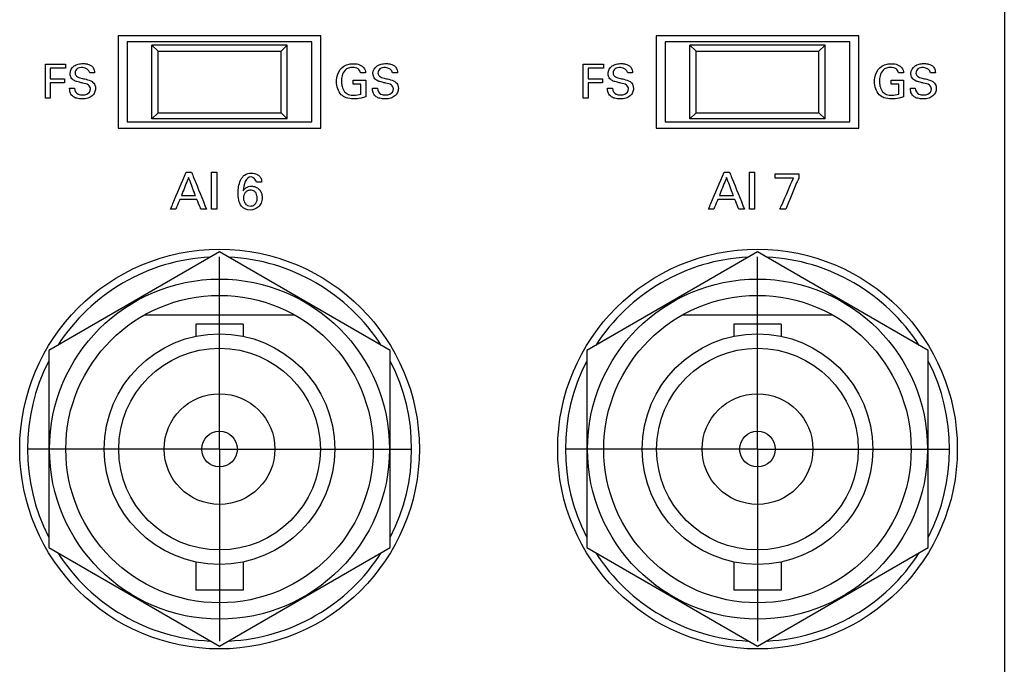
# Model space of a CAD drawing. Header units: inches. Extents: x 0 to 34, y 0 to 22.
# Tile 32 of 98: x 11.2 to 12.8, y 12.2 to 13.2. Entities that reach past the tile are written whole.
import ezdxf

# ---------------------------------------------------------------- set-up
doc = ezdxf.new("R2010")
doc.units = ezdxf.units.IN
doc.header["$LTSCALE"] = 1.87
doc.header["$MEASUREMENT"] = 0
doc.linetypes.add('CENTER', pattern=[0.6, 0.375, -0.075, 0.075, -0.075])
doc.layers.get('0').update_dxf_attribs({"linetype": 'CONTINUOUS'})
doc.layers.add('DATUMCURVES', color=7, linetype='CONTINUOUS')
doc.layers.add('DEFAULT_1', color=7, linetype='CENTER')

msp = doc.modelspace()

# ---------------------------------------------------------------- linework, layer by layer
at = {"color": 7, "linetype": 'CONTINUOUS'}
for p, q in [((11.4032, 13.2133), (11.4032, 13.0633)), ((11.7332, 13.2133), (11.4032, 13.2133)), ((11.7332, 13.0633), (11.7332, 13.2133)), ((12.6082, 13.2133), (12.2782, 13.2133)), ((12.2782, 13.2133), (12.2782, 13.0633)), ((12.6082, 13.0633), (12.6082, 13.2133)), ((11.4182, 13.2033), (11.4182, 13.0733)), ((11.7182, 13.2033), (11.4182, 13.2033)), ((11.4582, 13.1983), (11.4682, 13.1883)), ((11.4582, 13.0783), (11.4582, 13.1983)), ((11.6782, 13.1983), (11.4582, 13.1983)), ((11.6682, 13.1883), (11.6782, 13.1983)), ((11.6782, 13.0783), (11.6782, 13.1983)), ((11.7182, 13.0733), (11.7182, 13.2033)), ((12.5932, 13.2033), (12.2932, 13.2033)), ((12.2932, 13.2033), (12.2932, 13.0733)), ((12.5532, 13.1983), (12.3332, 13.1983)), ((12.3332, 13.1983), (12.3432, 13.1883)), ((12.3332, 13.0783), (12.3332, 13.1983)), ((12.5432, 13.1883), (12.5532, 13.1983)), ((12.5532, 13.0783), (12.5532, 13.1983)), ((12.5932, 13.0733), (12.5932, 13.2033)), ((11.4682, 13.0883), (11.4682, 13.1883)), ((11.4682, 13.1883), (11.6682, 13.1883)), ((11.6682, 13.0883), (11.6682, 13.1883)), ((12.3432, 13.1883), (12.5432, 13.1883)), ((12.3432, 13.0883), (12.3432, 13.1883)), ((12.5432, 13.0883), (12.5432, 13.1883)), ((11.4582, 13.0783), (11.4682, 13.0883)), ((11.4682, 13.0883), (11.6682, 13.0883)), ((11.6682, 13.0883), (11.6782, 13.0783)), ((12.3332, 13.0783), (12.3432, 13.0883)), ((12.3432, 13.0883), (12.5432, 13.0883)), ((12.5432, 13.0883), (12.5532, 13.0783)), ((11.4182, 13.0733), (11.7182, 13.0733)), ((11.6782, 13.0783), (11.4582, 13.0783)), ((12.2932, 13.0733), (12.5932, 13.0733)), ((12.5532, 13.0783), (12.3332, 13.0783)), ((11.4032, 13.0633), (11.7332, 13.0633)), ((12.2782, 13.0633), (12.6082, 13.0633)), ((11.5682, 12.8618), (11.2907, 12.7015)), ((11.8457, 12.7015), (11.5682, 12.8618)), ((12.4432, 12.8618), (12.1657, 12.7015)), ((12.7207, 12.7015), (12.4432, 12.8618)), ((11.6905, 12.7593), (11.4458, 12.7593)), ((12.5655, 12.7593), (12.3208, 12.7593)), ((11.6067, 12.7446), (11.5297, 12.7446)), ((11.5297, 12.7446), (11.5297, 12.7248)), ((11.6067, 12.7446), (11.6067, 12.7248)), ((12.4817, 12.7446), (12.4047, 12.7446)), ((12.4047, 12.7446), (12.4047, 12.7248)), ((12.4817, 12.7446), (12.4817, 12.7248)), ((11.2907, 12.7015), (11.2907, 12.3811)), ((11.8457, 12.3811), (11.8457, 12.7015)), ((12.1657, 12.7015), (12.1657, 12.3811)), ((12.7207, 12.3811), (12.7207, 12.7015)), ((11.2907, 12.3811), (11.5682, 12.2209)), ((11.5682, 12.2209), (11.8457, 12.3811)), ((12.1657, 12.3811), (12.4432, 12.2209)), ((12.4432, 12.2209), (12.7207, 12.3811)), ((11.5297, 12.3578), (11.5297, 12.3121)), ((11.6067, 12.3578), (11.6067, 12.3121)), ((12.4047, 12.3578), (12.4047, 12.3121)), ((12.4817, 12.3578), (12.4817, 12.3121)), ((11.6067, 12.3121), (11.5297, 12.3121)), ((12.4817, 12.3121), (12.4047, 12.3121))]:
    msp.add_line(p, q, dxfattribs=at)
for centre, radius in [((11.5682, 12.5413), 0.325), ((12.4432, 12.5413), 0.325), ((11.5682, 12.5413), 0.2765), ((12.4432, 12.5413), 0.2765), ((11.5682, 12.5413), 0.25), ((12.4432, 12.5413), 0.25), ((11.5682, 12.5413), 0.1875), ((12.4432, 12.5413), 0.1875), ((11.5682, 12.5413), 0.164), ((12.4432, 12.5413), 0.164), ((11.5682, 12.5413), 0.09), ((12.4432, 12.5413), 0.09), ((11.5682, 12.5413), 0.029), ((12.4432, 12.5413), 0.029)]:
    msp.add_circle(centre, radius, dxfattribs=at)
for centre, start, end in [((11.5682, 12.5413), 92.8821, 147.3645), ((11.5682, 12.5413), 32.6355, 87.1179), ((12.4432, 12.5413), 92.8821, 147.3645), ((12.4432, 12.5413), 32.6355, 87.1179), ((11.5682, 12.5413), 152.8684, 207.1316), ((11.5682, 12.5413), 332.8684, 27.1316), ((12.4432, 12.5413), 152.8684, 207.1316), ((12.4432, 12.5413), 332.8684, 27.1316), ((11.5682, 12.5413), 212.6355, 267.1179), ((11.5682, 12.5413), 272.8821, 327.3645), ((12.4432, 12.5413), 212.6355, 267.1179), ((12.4432, 12.5413), 272.8821, 327.3645)]:
    msp.add_arc(centre, 0.3125, start, end, dxfattribs=at)
at = {"layer": 'DATUMCURVES', "color": 40, "linetype": 'CONTINUOUS'}
for points, knots in [([(12.8447, 14.2578, 0.8645), (12.8447, 14.0168, 0.8645), (12.8447, 12.475, 0.8645), (12.8447, 10.9331, 0.8645), (12.8447, 9.6321, 0.8645)], [0, 0, 0, 0, 0.15625, 1, 1, 1, 1]), ([(11.2849, 13.1671, 0.8645), (11.2866, 13.1671, 0.8645), (11.2975, 13.1671, 0.8645), (11.3085, 13.1671, 0.8645), (11.3177, 13.1671, 0.8645)], [0, 0, 0, 0, 0.15625, 1, 1, 1, 1]), ([(11.2849, 13.112, 0.8645), (11.2849, 13.1148, 0.8645), (11.2849, 13.1332, 0.8645), (11.2849, 13.1516, 0.8645), (11.2849, 13.1671, 0.8645)], [0, 0, 0, 0, 0.15625, 1, 1, 1, 1]), ([(11.3585, 13.127, 0.8645), (11.3585, 13.1294, 0.8645), (11.3549, 13.135, 0.8645), (11.3471, 13.1359, 0.8645), (11.3408, 13.1376, 0.8645), (11.3357, 13.1389, 0.8645), (11.3303, 13.1409, 0.8645), (11.3259, 13.1458, 0.8645), (11.3241, 13.1548, 0.8645), (11.3293, 13.1641, 0.8645), (11.3385, 13.1676, 0.8645), (11.3454, 13.1684, 0.8645), (11.3499, 13.168, 0.8645), (11.3517, 13.1677, 0.8645)], [0, 0, 0, 0, 0.089355, 0.210967, 0.281652, 0.334719, 0.408479, 0.494791, 0.567043, 0.74124, 0.832927, 0.929473, 1, 1, 1, 1]), ([(11.3517, 13.1677, 0.8645), (11.3524, 13.1676, 0.8645), (11.356, 13.1667, 0.8645), (11.3614, 13.1642, 0.8645), (11.3646, 13.1582, 0.8645), (11.3649, 13.1548, 0.8645), (11.365, 13.1534, 0.8645)], [0, 0, 0, 0, 0.088559, 0.522999, 0.796257, 1, 1, 1, 1]), ([(11.7586, 13.1386, 0.8645), (11.7586, 13.1427, 0.8645), (11.76, 13.1524, 0.8645), (11.7676, 13.1639, 0.8645), (11.7782, 13.1676, 0.8645), (11.7847, 13.1681, 0.8645), (11.7896, 13.1679, 0.8645), (11.7954, 13.1669, 0.8645), (11.8015, 13.1636, 0.8645), (11.8052, 13.1579, 0.8645), (11.8056, 13.1547, 0.8645), (11.8057, 13.1534, 0.8645)], [0, 0, 0, 0, 0.170715, 0.40006, 0.528657, 0.621315, 0.671705, 0.730163, 0.866047, 0.945297, 1, 1, 1, 1]), ([(11.8511, 13.127, 0.8645), (11.8511, 13.1294, 0.8645), (11.8476, 13.135, 0.8645), (11.8397, 13.1359, 0.8645), (11.8334, 13.1376, 0.8645), (11.8283, 13.1389, 0.8645), (11.823, 13.1409, 0.8645), (11.8186, 13.1458, 0.8645), (11.8168, 13.1548, 0.8645), (11.8219, 13.1641, 0.8645), (11.8312, 13.1676, 0.8645), (11.8381, 13.1684, 0.8645), (11.8425, 13.168, 0.8645), (11.8444, 13.1677, 0.8645)], [0, 0, 0, 0, 0.089348, 0.210895, 0.281581, 0.334649, 0.408409, 0.494762, 0.567016, 0.741232, 0.832942, 0.9295, 1, 1, 1, 1]), ([(11.8444, 13.1677, 0.8645), (11.845, 13.1676, 0.8645), (11.8486, 13.1667, 0.8645), (11.854, 13.1641, 0.8645), (11.8573, 13.1582, 0.8645), (11.8575, 13.1548, 0.8645), (11.8576, 13.1534, 0.8645)], [0, 0, 0, 0, 0.088533, 0.522852, 0.796215, 1, 1, 1, 1]), ([(12.1599, 13.1671, 0.8645), (12.1616, 13.1671, 0.8645), (12.1725, 13.1671, 0.8645), (12.1835, 13.1671, 0.8645), (12.1927, 13.1671, 0.8645)], [0, 0, 0, 0, 0.15625, 1, 1, 1, 1]), ([(12.1599, 13.112, 0.8645), (12.1599, 13.1148, 0.8645), (12.1599, 13.1332, 0.8645), (12.1599, 13.1516, 0.8645), (12.1599, 13.1671, 0.8645)], [0, 0, 0, 0, 0.15625, 1, 1, 1, 1]), ([(12.2335, 13.127, 0.8645), (12.2335, 13.1294, 0.8645), (12.2299, 13.135, 0.8645), (12.2221, 13.1359, 0.8645), (12.2158, 13.1376, 0.8645), (12.2107, 13.1389, 0.8645), (12.2053, 13.1409, 0.8645), (12.2009, 13.1458, 0.8645), (12.1991, 13.1548, 0.8645), (12.2043, 13.1641, 0.8645), (12.2135, 13.1676, 0.8645), (12.2204, 13.1684, 0.8645), (12.2249, 13.168, 0.8645), (12.2268, 13.1677, 0.8645)], [0, 0, 0, 0, 0.089355, 0.210968, 0.281653, 0.334722, 0.408495, 0.494798, 0.567048, 0.741245, 0.832927, 0.929463, 1, 1, 1, 1]), ([(12.2268, 13.1677, 0.8645), (12.2274, 13.1676, 0.8645), (12.231, 13.1667, 0.8645), (12.2364, 13.1642, 0.8645), (12.2396, 13.1582, 0.8645), (12.2399, 13.1548, 0.8645), (12.24, 13.1534, 0.8645)], [0, 0, 0, 0, 0.088572, 0.522975, 0.796261, 1, 1, 1, 1]), ([(12.6336, 13.1386, 0.8645), (12.6336, 13.1427, 0.8645), (12.635, 13.1524, 0.8645), (12.6426, 13.1639, 0.8645), (12.6532, 13.1676, 0.8645), (12.6597, 13.1681, 0.8645), (12.6646, 13.1679, 0.8645), (12.6704, 13.1669, 0.8645), (12.6765, 13.1636, 0.8645), (12.6802, 13.1579, 0.8645), (12.6806, 13.1547, 0.8645), (12.6807, 13.1534, 0.8645)], [0, 0, 0, 0, 0.170728, 0.400119, 0.52869, 0.621401, 0.671794, 0.730238, 0.865991, 0.945263, 1, 1, 1, 1]), ([(12.7262, 13.127, 0.8645), (12.7262, 13.1294, 0.8645), (12.7226, 13.135, 0.8645), (12.7147, 13.1359, 0.8645), (12.7084, 13.1376, 0.8645), (12.7033, 13.1389, 0.8645), (12.698, 13.1409, 0.8645), (12.6936, 13.1458, 0.8645), (12.6918, 13.1548, 0.8645), (12.697, 13.1641, 0.8645), (12.7062, 13.1676, 0.8645), (12.7131, 13.1684, 0.8645), (12.7175, 13.168, 0.8645), (12.7194, 13.1677, 0.8645)], [0, 0, 0, 0, 0.089354, 0.210975, 0.281709, 0.334792, 0.408494, 0.494798, 0.567051, 0.741227, 0.832883, 0.929415, 1, 1, 1, 1]), ([(12.7194, 13.1677, 0.8645), (12.72, 13.1676, 0.8645), (12.7237, 13.1667, 0.8645), (12.7291, 13.1642, 0.8645), (12.7323, 13.1582, 0.8645), (12.7325, 13.1548, 0.8645), (12.7326, 13.1534, 0.8645)], [0, 0, 0, 0, 0.088629, 0.523102, 0.796281, 1, 1, 1, 1]), ([(11.3177, 13.1606, 0.8645), (11.3164, 13.1606, 0.8645), (11.3081, 13.1606, 0.8645), (11.2997, 13.1606, 0.8645), (11.2927, 13.1606, 0.8645)], [0, 0, 0, 0, 0.15625, 1, 1, 1, 1]), ([(11.2927, 13.1606, 0.8645), (11.2927, 13.1597, 0.8645), (11.2927, 13.154, 0.8645), (11.2927, 13.1483, 0.8645), (11.2927, 13.1434, 0.8645)], [0, 0, 0, 0, 0.15625, 1, 1, 1, 1]), ([(11.3571, 13.1534, 0.8645), (11.3568, 13.1581, 0.8645), (11.3468, 13.1632, 0.8645), (11.3364, 13.1609, 0.8645), (11.3331, 13.1552, 0.8645), (11.3332, 13.1526, 0.8645), (11.3332, 13.1525, 0.8645)], [0, 0, 0, 0, 0.458049, 0.755101, 0.988313, 1, 1, 1, 1]), ([(11.3332, 13.1525, 0.8645), (11.3334, 13.1506, 0.8645), (11.3357, 13.146, 0.8645), (11.3406, 13.1453, 0.8645), (11.3432, 13.1446, 0.8645)], [0, 0, 0, 0, 0.406292, 1, 1, 1, 1]), ([(11.7974, 13.1534, 0.8645), (11.797, 13.1558, 0.8645), (11.7938, 13.161, 0.8645), (11.7855, 13.1624, 0.8645), (11.7779, 13.1615, 0.8645), (11.771, 13.1569, 0.8645), (11.7673, 13.1489, 0.8645), (11.7663, 13.1401, 0.8645), (11.7668, 13.1347, 0.8645), (11.7673, 13.1322, 0.8645)], [0, 0, 0, 0, 0.128922, 0.289469, 0.416764, 0.531178, 0.710417, 0.867979, 1, 1, 1, 1]), ([(11.8497, 13.1534, 0.8645), (11.8494, 13.1581, 0.8645), (11.8395, 13.1632, 0.8645), (11.829, 13.1609, 0.8645), (11.8257, 13.1552, 0.8645), (11.8259, 13.1526, 0.8645), (11.8259, 13.1525, 0.8645)], [0, 0, 0, 0, 0.458035, 0.755042, 0.988312, 1, 1, 1, 1]), ([(11.8259, 13.1525, 0.8645), (11.826, 13.1506, 0.8645), (11.8283, 13.146, 0.8645), (11.8332, 13.1453, 0.8645), (11.8358, 13.1446, 0.8645)], [0, 0, 0, 0, 0.406315, 1, 1, 1, 1]), ([(12.1927, 13.1606, 0.8645), (12.1914, 13.1606, 0.8645), (12.1831, 13.1606, 0.8645), (12.1747, 13.1606, 0.8645), (12.1677, 13.1606, 0.8645)], [0, 0, 0, 0, 0.15625, 1, 1, 1, 1]), ([(12.1677, 13.1606, 0.8645), (12.1677, 13.1597, 0.8645), (12.1677, 13.154, 0.8645), (12.1677, 13.1483, 0.8645), (12.1677, 13.1434, 0.8645)], [0, 0, 0, 0, 0.15625, 1, 1, 1, 1]), ([(12.2321, 13.1534, 0.8645), (12.2318, 13.1581, 0.8645), (12.2219, 13.1632, 0.8645), (12.2114, 13.1609, 0.8645), (12.2081, 13.1552, 0.8645), (12.2082, 13.1526, 0.8645), (12.2082, 13.1525, 0.8645)], [0, 0, 0, 0, 0.458034, 0.755099, 0.988313, 1, 1, 1, 1]), ([(12.2082, 13.1525, 0.8645), (12.2084, 13.1506, 0.8645), (12.2107, 13.146, 0.8645), (12.2156, 13.1453, 0.8645), (12.2182, 13.1446, 0.8645)], [0, 0, 0, 0, 0.406284, 1, 1, 1, 1]), ([(12.6724, 13.1534, 0.8645), (12.672, 13.1558, 0.8645), (12.6688, 13.161, 0.8645), (12.6605, 13.1624, 0.8645), (12.6529, 13.1615, 0.8645), (12.6461, 13.1569, 0.8645), (12.6423, 13.1489, 0.8645), (12.6413, 13.1401, 0.8645), (12.6418, 13.1347, 0.8645), (12.6423, 13.1322, 0.8645)], [0, 0, 0, 0, 0.128942, 0.289459, 0.41674, 0.531157, 0.710429, 0.867987, 1, 1, 1, 1]), ([(12.7247, 13.1534, 0.8645), (12.7244, 13.1581, 0.8645), (12.7145, 13.1632, 0.8645), (12.704, 13.1609, 0.8645), (12.7007, 13.1552, 0.8645), (12.7009, 13.1526, 0.8645), (12.7009, 13.1525, 0.8645)], [0, 0, 0, 0, 0.45785, 0.755113, 0.988314, 1, 1, 1, 1]), ([(12.7009, 13.1525, 0.8645), (12.701, 13.1506, 0.8645), (12.7033, 13.146, 0.8645), (12.7082, 13.1453, 0.8645), (12.7108, 13.1446, 0.8645)], [0, 0, 0, 0, 0.406098, 1, 1, 1, 1]), ([(11.2927, 13.1434, 0.8645), (11.2939, 13.1434, 0.8645), (11.3018, 13.1434, 0.8645), (11.3096, 13.1434, 0.8645), (11.3163, 13.1434, 0.8645)], [0, 0, 0, 0, 0.15625, 1, 1, 1, 1]), ([(11.3163, 13.137, 0.8645), (11.315, 13.137, 0.8645), (11.3072, 13.137, 0.8645), (11.2993, 13.137, 0.8645), (11.2927, 13.137, 0.8645)], [0, 0, 0, 0, 0.15625, 1, 1, 1, 1]), ([(11.2927, 13.137, 0.8645), (11.2927, 13.1357, 0.8645), (11.2927, 13.1274, 0.8645), (11.2927, 13.119, 0.8645), (11.2927, 13.112, 0.8645)], [0, 0, 0, 0, 0.15625, 1, 1, 1, 1]), ([(11.3609, 13.1388, 0.8645), (11.363, 13.1375, 0.8645), (11.3659, 13.1338, 0.8645), (11.3666, 13.1284, 0.8645), (11.3662, 13.1243, 0.8645), (11.3648, 13.1199, 0.8645), (11.361, 13.115, 0.8645), (11.3551, 13.1121, 0.8645), (11.3495, 13.1108, 0.8645), (11.3435, 13.1105, 0.8645), (11.337, 13.1111, 0.8645), (11.3323, 13.1131, 0.8645), (11.3306, 13.1142, 0.8645)], [0, 0, 0, 0, 0.128911, 0.217512, 0.278519, 0.3373, 0.4549, 0.587213, 0.663947, 0.749704, 0.896414, 1, 1, 1, 1]), ([(11.3432, 13.1446, 0.8645), (11.3458, 13.144, 0.8645), (11.3518, 13.1424, 0.8645), (11.358, 13.1408, 0.8645), (11.3609, 13.1388, 0.8645)], [0, 0, 0, 0, 0.433463, 1, 1, 1, 1]), ([(11.8059, 13.1141, 0.8645), (11.8035, 13.1133, 0.8645), (11.797, 13.1114, 0.8645), (11.7862, 13.1103, 0.8645), (11.7747, 13.1115, 0.8645), (11.7652, 13.1175, 0.8645), (11.7596, 13.1271, 0.8645), (11.7586, 13.1348, 0.8645), (11.7586, 13.1386, 0.8645)], [0, 0, 0, 0, 0.120758, 0.310242, 0.50445, 0.645812, 0.821225, 1, 1, 1, 1]), ([(11.7673, 13.1322, 0.8645), (11.7674, 13.1318, 0.8645), (11.7682, 13.1282, 0.8645), (11.7704, 13.1221, 0.8645), (11.7782, 13.1174, 0.8645), (11.7876, 13.1164, 0.8645), (11.7944, 13.1174, 0.8645), (11.7983, 13.1186, 0.8645)], [0, 0, 0, 0, 0.03179, 0.278472, 0.480381, 0.689, 1, 1, 1, 1]), ([(11.7857, 13.1413, 0.8645), (11.7867, 13.1413, 0.8645), (11.7935, 13.1413, 0.8645), (11.8002, 13.1413, 0.8645), (11.8059, 13.1413, 0.8645)], [0, 0, 0, 0, 0.15625, 1, 1, 1, 1]), ([(11.7983, 13.1186, 0.8645), (11.7983, 13.1195, 0.8645), (11.7983, 13.1249, 0.8645), (11.7983, 13.1304, 0.8645), (11.7983, 13.1349, 0.8645)], [0, 0, 0, 0, 0.15625, 1, 1, 1, 1]), ([(11.8059, 13.1413, 0.8645), (11.8059, 13.1399, 0.8645), (11.8059, 13.1308, 0.8645), (11.8059, 13.1217, 0.8645), (11.8059, 13.1141, 0.8645)], [0, 0, 0, 0, 0.15625, 1, 1, 1, 1]), ([(11.8536, 13.1388, 0.8645), (11.8557, 13.1375, 0.8645), (11.8585, 13.1338, 0.8645), (11.8592, 13.1284, 0.8645), (11.8589, 13.1243, 0.8645), (11.8574, 13.1199, 0.8645), (11.8536, 13.115, 0.8645), (11.8478, 13.1121, 0.8645), (11.8422, 13.1108, 0.8645), (11.8361, 13.1105, 0.8645), (11.8296, 13.1111, 0.8645), (11.8249, 13.1131, 0.8645), (11.8232, 13.1142, 0.8645)], [0, 0, 0, 0, 0.128869, 0.217473, 0.278476, 0.337258, 0.454868, 0.587183, 0.663902, 0.749628, 0.89642, 1, 1, 1, 1]), ([(11.8358, 13.1446, 0.8645), (11.8384, 13.144, 0.8645), (11.8444, 13.1424, 0.8645), (11.8506, 13.1408, 0.8645), (11.8536, 13.1388, 0.8645)], [0, 0, 0, 0, 0.433488, 1, 1, 1, 1]), ([(12.1677, 13.1434, 0.8645), (12.1689, 13.1434, 0.8645), (12.1768, 13.1434, 0.8645), (12.1846, 13.1434, 0.8645), (12.1913, 13.1434, 0.8645)], [0, 0, 0, 0, 0.15625, 1, 1, 1, 1]), ([(12.1913, 13.137, 0.8645), (12.19, 13.137, 0.8645), (12.1822, 13.137, 0.8645), (12.1743, 13.137, 0.8645), (12.1677, 13.137, 0.8645)], [0, 0, 0, 0, 0.15625, 1, 1, 1, 1]), ([(12.1677, 13.137, 0.8645), (12.1677, 13.1357, 0.8645), (12.1677, 13.1274, 0.8645), (12.1677, 13.119, 0.8645), (12.1677, 13.112, 0.8645)], [0, 0, 0, 0, 0.15625, 1, 1, 1, 1]), ([(12.236, 13.1388, 0.8645), (12.2381, 13.1375, 0.8645), (12.2409, 13.1338, 0.8645), (12.2416, 13.1284, 0.8645), (12.2412, 13.1243, 0.8645), (12.2398, 13.1199, 0.8645), (12.236, 13.115, 0.8645), (12.2301, 13.1121, 0.8645), (12.2245, 13.1108, 0.8645), (12.2185, 13.1105, 0.8645), (12.212, 13.1111, 0.8645), (12.2073, 13.1131, 0.8645), (12.2056, 13.1142, 0.8645)], [0, 0, 0, 0, 0.128911, 0.217512, 0.278519, 0.3373, 0.4549, 0.587213, 0.663947, 0.749704, 0.896414, 1, 1, 1, 1]), ([(12.2182, 13.1446, 0.8645), (12.2208, 13.144, 0.8645), (12.2268, 13.1424, 0.8645), (12.233, 13.1408, 0.8645), (12.236, 13.1388, 0.8645)], [0, 0, 0, 0, 0.433463, 1, 1, 1, 1]), ([(12.6809, 13.1141, 0.8645), (12.6785, 13.1133, 0.8645), (12.672, 13.1114, 0.8645), (12.6612, 13.1103, 0.8645), (12.6497, 13.1115, 0.8645), (12.6402, 13.1175, 0.8645), (12.6347, 13.1271, 0.8645), (12.6336, 13.1348, 0.8645), (12.6336, 13.1386, 0.8645)], [0, 0, 0, 0, 0.120691, 0.310198, 0.504393, 0.645753, 0.821191, 1, 1, 1, 1]), ([(12.6423, 13.1322, 0.8645), (12.6424, 13.1318, 0.8645), (12.6432, 13.1282, 0.8645), (12.6455, 13.1221, 0.8645), (12.6532, 13.1174, 0.8645), (12.6626, 13.1164, 0.8645), (12.6694, 13.1174, 0.8645), (12.6733, 13.1186, 0.8645)], [0, 0, 0, 0, 0.031797, 0.278631, 0.480456, 0.689103, 1, 1, 1, 1]), ([(12.6607, 13.1413, 0.8645), (12.6617, 13.1413, 0.8645), (12.6685, 13.1413, 0.8645), (12.6752, 13.1413, 0.8645), (12.6809, 13.1413, 0.8645)], [0, 0, 0, 0, 0.15625, 1, 1, 1, 1]), ([(12.6733, 13.1186, 0.8645), (12.6733, 13.1195, 0.8645), (12.6733, 13.1249, 0.8645), (12.6733, 13.1304, 0.8645), (12.6733, 13.1349, 0.8645)], [0, 0, 0, 0, 0.15625, 1, 1, 1, 1]), ([(12.6809, 13.1413, 0.8645), (12.6809, 13.1399, 0.8645), (12.6809, 13.1308, 0.8645), (12.6809, 13.1217, 0.8645), (12.6809, 13.1141, 0.8645)], [0, 0, 0, 0, 0.15625, 1, 1, 1, 1]), ([(12.7286, 13.1388, 0.8645), (12.7307, 13.1375, 0.8645), (12.7335, 13.1338, 0.8645), (12.7342, 13.1284, 0.8645), (12.7339, 13.1243, 0.8645), (12.7324, 13.1199, 0.8645), (12.7286, 13.115, 0.8645), (12.7228, 13.1121, 0.8645), (12.7172, 13.1108, 0.8645), (12.7111, 13.1105, 0.8645), (12.7046, 13.1111, 0.8645), (12.6999, 13.1131, 0.8645), (12.6982, 13.1142, 0.8645)], [0, 0, 0, 0, 0.128861, 0.217476, 0.278493, 0.337284, 0.454904, 0.587244, 0.663996, 0.749775, 0.896405, 1, 1, 1, 1]), ([(12.7108, 13.1446, 0.8645), (12.7134, 13.144, 0.8645), (12.7194, 13.1424, 0.8645), (12.7256, 13.1408, 0.8645), (12.7286, 13.1388, 0.8645)], [0, 0, 0, 0, 0.433235, 1, 1, 1, 1]), ([(11.3306, 13.1142, 0.8645), (11.3294, 13.115, 0.8645), (11.3267, 13.1174, 0.8645), (11.3246, 13.1224, 0.8645), (11.3244, 13.1264, 0.8645), (11.3244, 13.1281, 0.8645)], [0, 0, 0, 0, 0.255041, 0.678849, 1, 1, 1, 1]), ([(11.3323, 13.1281, 0.8645), (11.3325, 13.1243, 0.8645), (11.3364, 13.1173, 0.8645), (11.3431, 13.1172, 0.8645), (11.3456, 13.1172, 0.8645)], [0, 0, 0, 0, 0.603146, 1, 1, 1, 1]), ([(11.3456, 13.1172, 0.8645), (11.3479, 13.1172, 0.8645), (11.3539, 13.1175, 0.8645), (11.3585, 13.1235, 0.8645), (11.3585, 13.127, 0.8645)], [0, 0, 0, 0, 0.395812, 1, 1, 1, 1]), ([(11.8232, 13.1142, 0.8645), (11.8221, 13.115, 0.8645), (11.8193, 13.1174, 0.8645), (11.8172, 13.1224, 0.8645), (11.817, 13.1264, 0.8645), (11.817, 13.1281, 0.8645)], [0, 0, 0, 0, 0.255052, 0.678822, 1, 1, 1, 1]), ([(11.8249, 13.1281, 0.8645), (11.8251, 13.1243, 0.8645), (11.829, 13.1173, 0.8645), (11.8357, 13.1172, 0.8645), (11.8382, 13.1172, 0.8645)], [0, 0, 0, 0, 0.602967, 1, 1, 1, 1]), ([(11.8382, 13.1172, 0.8645), (11.8405, 13.1172, 0.8645), (11.8466, 13.1175, 0.8645), (11.8511, 13.1235, 0.8645), (11.8511, 13.127, 0.8645)], [0, 0, 0, 0, 0.395713, 1, 1, 1, 1]), ([(12.2056, 13.1142, 0.8645), (12.2044, 13.115, 0.8645), (12.2017, 13.1174, 0.8645), (12.1996, 13.1224, 0.8645), (12.1994, 13.1264, 0.8645), (12.1994, 13.1281, 0.8645)], [0, 0, 0, 0, 0.255041, 0.678849, 1, 1, 1, 1]), ([(12.2073, 13.1281, 0.8645), (12.2075, 13.1243, 0.8645), (12.2114, 13.1173, 0.8645), (12.2181, 13.1172, 0.8645), (12.2206, 13.1172, 0.8645)], [0, 0, 0, 0, 0.603022, 1, 1, 1, 1]), ([(12.2206, 13.1172, 0.8645), (12.2229, 13.1172, 0.8645), (12.2289, 13.1175, 0.8645), (12.2335, 13.1235, 0.8645), (12.2335, 13.127, 0.8645)], [0, 0, 0, 0, 0.395812, 1, 1, 1, 1]), ([(12.6982, 13.1142, 0.8645), (12.6971, 13.115, 0.8645), (12.6944, 13.1174, 0.8645), (12.6922, 13.1224, 0.8645), (12.692, 13.1264, 0.8645), (12.692, 13.1281, 0.8645)], [0, 0, 0, 0, 0.255002, 0.678853, 1, 1, 1, 1]), ([(12.6999, 13.1281, 0.8645), (12.7001, 13.1243, 0.8645), (12.704, 13.1173, 0.8645), (12.7107, 13.1172, 0.8645), (12.7132, 13.1172, 0.8645)], [0, 0, 0, 0, 0.602967, 1, 1, 1, 1]), ([(12.7132, 13.1172, 0.8645), (12.7156, 13.1172, 0.8645), (12.7216, 13.1175, 0.8645), (12.7262, 13.1235, 0.8645), (12.7262, 13.127, 0.8645)], [0, 0, 0, 0, 0.395812, 1, 1, 1, 1]), ([(11.4885, 12.9313, 0.8645), (11.4898, 12.9345, 0.8645), (11.4983, 12.9545, 0.8645), (11.5067, 12.9746, 0.8645), (11.5138, 12.9915, 0.8645)], [0, 0, 0, 0, 0.15625, 1, 1, 1, 1]), ([(11.5227, 12.9915, 0.8645), (11.524, 12.9884, 0.8645), (11.5321, 12.9683, 0.8645), (11.5402, 12.9483, 0.8645), (11.5471, 12.9313, 0.8645)], [0, 0, 0, 0, 0.15625, 1, 1, 1, 1]), ([(11.5552, 12.9313, 0.8645), (11.5552, 12.9345, 0.8645), (11.5552, 12.9545, 0.8645), (11.5552, 12.9746, 0.8645), (11.5552, 12.9915, 0.8645)], [0, 0, 0, 0, 0.15625, 1, 1, 1, 1]), ([(11.5636, 12.9915, 0.8645), (11.5636, 12.9884, 0.8645), (11.5636, 12.9683, 0.8645), (11.5636, 12.9483, 0.8645), (11.5636, 12.9313, 0.8645)], [0, 0, 0, 0, 0.15625, 1, 1, 1, 1]), ([(11.605, 12.9832, 0.8645), (11.6061, 12.9846, 0.8645), (11.6101, 12.9886, 0.8645), (11.6177, 12.9906, 0.8645), (11.6246, 12.9898, 0.8645), (11.6295, 12.9882, 0.8645), (11.634, 12.9851, 0.8645), (11.6365, 12.9801, 0.8645), (11.6367, 12.9768, 0.8645), (11.6367, 12.9753, 0.8645)], [0, 0, 0, 0, 0.124789, 0.398944, 0.520532, 0.61969, 0.762372, 0.898717, 1, 1, 1, 1]), ([(12.3635, 12.9313, 0.8645), (12.3648, 12.9345, 0.8645), (12.3733, 12.9545, 0.8645), (12.3817, 12.9746, 0.8645), (12.3888, 12.9915, 0.8645)], [0, 0, 0, 0, 0.15625, 1, 1, 1, 1]), ([(12.3977, 12.9915, 0.8645), (12.399, 12.9884, 0.8645), (12.4071, 12.9683, 0.8645), (12.4152, 12.9483, 0.8645), (12.4221, 12.9313, 0.8645)], [0, 0, 0, 0, 0.15625, 1, 1, 1, 1]), ([(12.4303, 12.9313, 0.8645), (12.4303, 12.9345, 0.8645), (12.4303, 12.9545, 0.8645), (12.4303, 12.9746, 0.8645), (12.4303, 12.9915, 0.8645)], [0, 0, 0, 0, 0.15625, 1, 1, 1, 1]), ([(12.4386, 12.9915, 0.8645), (12.4386, 12.9884, 0.8645), (12.4386, 12.9683, 0.8645), (12.4386, 12.9483, 0.8645), (12.4386, 12.9313, 0.8645)], [0, 0, 0, 0, 0.15625, 1, 1, 1, 1]), ([(12.4722, 12.989, 0.8645), (12.4741, 12.989, 0.8645), (12.4868, 12.989, 0.8645), (12.4995, 12.989, 0.8645), (12.5102, 12.989, 0.8645)], [0, 0, 0, 0, 0.15625, 1, 1, 1, 1]), ([(11.5179, 12.9832, 0.8645), (11.5173, 12.9817, 0.8645), (11.5134, 12.9719, 0.8645), (11.5095, 12.962, 0.8645), (11.5062, 12.9537, 0.8645)], [0, 0, 0, 0, 0.15625, 1, 1, 1, 1]), ([(11.529, 12.9537, 0.8645), (11.5284, 12.9553, 0.8645), (11.5247, 12.9651, 0.8645), (11.521, 12.9749, 0.8645), (11.5179, 12.9832, 0.8645)], [0, 0, 0, 0, 0.15625, 1, 1, 1, 1]), ([(11.634, 12.9381, 0.8645), (11.6332, 12.937, 0.8645), (11.6292, 12.9323, 0.8645), (11.6177, 12.9281, 0.8645), (11.6032, 12.9339, 0.8645), (11.599, 12.9465, 0.8645), (11.5982, 12.9573, 0.8645), (11.599, 12.9682, 0.8645), (11.6012, 12.9769, 0.8645), (11.604, 12.9817, 0.8645), (11.605, 12.9832, 0.8645)], [0, 0, 0, 0, 0.046417, 0.220447, 0.40867, 0.540022, 0.676756, 0.802956, 0.936548, 1, 1, 1, 1]), ([(11.6282, 12.9753, 0.8645), (11.6281, 12.9794, 0.8645), (11.6132, 12.992, 0.8645), (11.6071, 12.97, 0.8645), (11.6067, 12.9614, 0.8645)], [0, 0, 0, 0, 0.321565, 1, 1, 1, 1]), ([(12.3929, 12.9832, 0.8645), (12.3923, 12.9817, 0.8645), (12.3884, 12.9719, 0.8645), (12.3845, 12.962, 0.8645), (12.3812, 12.9537, 0.8645)], [0, 0, 0, 0, 0.15625, 1, 1, 1, 1]), ([(12.404, 12.9537, 0.8645), (12.4034, 12.9553, 0.8645), (12.3997, 12.9651, 0.8645), (12.396, 12.9749, 0.8645), (12.3929, 12.9832, 0.8645)], [0, 0, 0, 0, 0.15625, 1, 1, 1, 1]), ([(12.5018, 12.9821, 0.8645), (12.5003, 12.9821, 0.8645), (12.4904, 12.9821, 0.8645), (12.4805, 12.9821, 0.8645), (12.4722, 12.9821, 0.8645)], [0, 0, 0, 0, 0.15625, 1, 1, 1, 1]), ([(12.4797, 12.9313, 0.8645), (12.4808, 12.934, 0.8645), (12.4882, 12.9509, 0.8645), (12.4956, 12.9678, 0.8645), (12.5018, 12.9821, 0.8645)], [0, 0, 0, 0, 0.15625, 1, 1, 1, 1]), ([(12.5102, 12.982, 0.8645), (12.5091, 12.9794, 0.8645), (12.5021, 12.9625, 0.8645), (12.495, 12.9456, 0.8645), (12.4891, 12.9313, 0.8645)], [0, 0, 0, 0, 0.15625, 1, 1, 1, 1]), ([(11.6067, 12.9614, 0.8645), (11.6078, 12.9631, 0.8645), (11.6113, 12.9674, 0.8645), (11.6192, 12.9693, 0.8645), (11.6268, 12.968, 0.8645), (11.6328, 12.9644, 0.8645), (11.6368, 12.9581, 0.8645), (11.6379, 12.95, 0.8645), (11.6368, 12.9429, 0.8645), (11.6347, 12.9391, 0.8645), (11.634, 12.9381, 0.8645)], [0, 0, 0, 0, 0.110307, 0.277692, 0.396731, 0.511456, 0.632486, 0.775829, 0.932809, 1, 1, 1, 1]), ([(11.6295, 12.9495, 0.8645), (11.6295, 12.95, 0.8645), (11.6295, 12.9502, 0.8645), (11.6294, 12.9516, 0.8645), (11.6291, 12.9538, 0.8645), (11.628, 12.9576, 0.8645), (11.625, 12.9612, 0.8645), (11.6193, 12.9628, 0.8645), (11.6133, 12.9615, 0.8645), (11.6087, 12.9576, 0.8645), (11.6073, 12.9526, 0.8645), (11.6072, 12.9494, 0.8645)], [0, 0, 0, 0, 0.03455, 0.069101, 0.138201, 0.276402, 0.414603, 0.552804, 0.664603, 0.776402, 1, 1, 1, 1]), ([(11.5036, 12.947, 0.8645), (11.5032, 12.9462, 0.8645), (11.5011, 12.941, 0.8645), (11.4989, 12.9357, 0.8645), (11.4971, 12.9313, 0.8645)], [0, 0, 0, 0, 0.15625, 1, 1, 1, 1]), ([(11.5315, 12.947, 0.8645), (11.53, 12.947, 0.8645), (11.5207, 12.947, 0.8645), (11.5114, 12.947, 0.8645), (11.5036, 12.947, 0.8645)], [0, 0, 0, 0, 0.15625, 1, 1, 1, 1]), ([(11.5062, 12.9537, 0.8645), (11.5074, 12.9537, 0.8645), (11.515, 12.9537, 0.8645), (11.5226, 12.9537, 0.8645), (11.529, 12.9537, 0.8645)], [0, 0, 0, 0, 0.15625, 1, 1, 1, 1]), ([(11.538, 12.9313, 0.8645), (11.5377, 12.9322, 0.8645), (11.5355, 12.9374, 0.8645), (11.5333, 12.9426, 0.8645), (11.5315, 12.947, 0.8645)], [0, 0, 0, 0, 0.15625, 1, 1, 1, 1]), ([(11.6072, 12.9494, 0.8645), (11.6072, 12.9458, 0.8645), (11.609, 12.9408, 0.8645), (11.6138, 12.9371, 0.8645), (11.6191, 12.9359, 0.8645), (11.6251, 12.9377, 0.8645), (11.6283, 12.9426, 0.8645), (11.6293, 12.9459, 0.8645), (11.6295, 12.9488, 0.8645), (11.6295, 12.9495, 0.8645)], [0, 0, 0, 0, 0.276918, 0.415378, 0.553837, 0.776918, 0.888459, 0.94423, 1, 1, 1, 1]), ([(12.3786, 12.947, 0.8645), (12.3782, 12.9462, 0.8645), (12.3761, 12.941, 0.8645), (12.3739, 12.9357, 0.8645), (12.3721, 12.9313, 0.8645)], [0, 0, 0, 0, 0.15625, 1, 1, 1, 1]), ([(12.4065, 12.947, 0.8645), (12.405, 12.947, 0.8645), (12.3957, 12.947, 0.8645), (12.3864, 12.947, 0.8645), (12.3786, 12.947, 0.8645)], [0, 0, 0, 0, 0.15625, 1, 1, 1, 1]), ([(12.3812, 12.9537, 0.8645), (12.3824, 12.9537, 0.8645), (12.39, 12.9537, 0.8645), (12.3976, 12.9537, 0.8645), (12.404, 12.9537, 0.8645)], [0, 0, 0, 0, 0.15625, 1, 1, 1, 1]), ([(12.413, 12.9313, 0.8645), (12.4127, 12.9322, 0.8645), (12.4105, 12.9374, 0.8645), (12.4083, 12.9426, 0.8645), (12.4065, 12.947, 0.8645)], [0, 0, 0, 0, 0.15625, 1, 1, 1, 1])]:
    msp.add_open_spline(points, degree=3, knots=knots, dxfattribs=at)
for points in [[(11.3177, 13.1671, 0.8645), (11.3177, 13.1649, 0.8645), (11.3177, 13.1628, 0.8645), (11.3177, 13.1606, 0.8645)], [(12.1927, 13.1671, 0.8645), (12.1927, 13.1649, 0.8645), (12.1927, 13.1628, 0.8645), (12.1927, 13.1606, 0.8645)], [(11.365, 13.1534, 0.8645), (11.3624, 13.1534, 0.8645), (11.3597, 13.1534, 0.8645), (11.3571, 13.1534, 0.8645)], [(11.8057, 13.1534, 0.8645), (11.8029, 13.1534, 0.8645), (11.8001, 13.1534, 0.8645), (11.7974, 13.1534, 0.8645)], [(11.8576, 13.1534, 0.8645), (11.855, 13.1534, 0.8645), (11.8523, 13.1534, 0.8645), (11.8497, 13.1534, 0.8645)], [(12.24, 13.1534, 0.8645), (12.2374, 13.1534, 0.8645), (12.2347, 13.1534, 0.8645), (12.2321, 13.1534, 0.8645)], [(12.6807, 13.1534, 0.8645), (12.6779, 13.1534, 0.8645), (12.6751, 13.1534, 0.8645), (12.6724, 13.1534, 0.8645)], [(12.7326, 13.1534, 0.8645), (12.73, 13.1534, 0.8645), (12.7273, 13.1534, 0.8645), (12.7247, 13.1534, 0.8645)], [(11.3163, 13.1434, 0.8645), (11.3163, 13.1413, 0.8645), (11.3163, 13.1391, 0.8645), (11.3163, 13.137, 0.8645)], [(11.7857, 13.1349, 0.8645), (11.7857, 13.1371, 0.8645), (11.7857, 13.1392, 0.8645), (11.7857, 13.1413, 0.8645)], [(11.7983, 13.1349, 0.8645), (11.7941, 13.1349, 0.8645), (11.7899, 13.1349, 0.8645), (11.7857, 13.1349, 0.8645)], [(12.1913, 13.1434, 0.8645), (12.1913, 13.1413, 0.8645), (12.1913, 13.1391, 0.8645), (12.1913, 13.137, 0.8645)], [(12.6607, 13.1349, 0.8645), (12.6607, 13.1371, 0.8645), (12.6607, 13.1392, 0.8645), (12.6607, 13.1413, 0.8645)], [(12.6733, 13.1349, 0.8645), (12.6691, 13.1349, 0.8645), (12.6649, 13.1349, 0.8645), (12.6607, 13.1349, 0.8645)], [(11.3244, 13.1281, 0.8645), (11.327, 13.1281, 0.8645), (11.3297, 13.1281, 0.8645), (11.3323, 13.1281, 0.8645)], [(11.817, 13.1281, 0.8645), (11.8196, 13.1281, 0.8645), (11.8223, 13.1281, 0.8645), (11.8249, 13.1281, 0.8645)], [(12.1994, 13.1281, 0.8645), (12.202, 13.1281, 0.8645), (12.2047, 13.1281, 0.8645), (12.2073, 13.1281, 0.8645)], [(12.692, 13.1281, 0.8645), (12.6946, 13.1281, 0.8645), (12.6973, 13.1281, 0.8645), (12.6999, 13.1281, 0.8645)], [(11.2927, 13.112, 0.8645), (11.2901, 13.112, 0.8645), (11.2875, 13.112, 0.8645), (11.2849, 13.112, 0.8645)], [(12.1677, 13.112, 0.8645), (12.1651, 13.112, 0.8645), (12.1625, 13.112, 0.8645), (12.1599, 13.112, 0.8645)], [(11.5138, 12.9915, 0.8645), (11.5168, 12.9915, 0.8645), (11.5198, 12.9915, 0.8645), (11.5227, 12.9915, 0.8645)], [(11.5552, 12.9915, 0.8645), (11.558, 12.9915, 0.8645), (11.5608, 12.9915, 0.8645), (11.5636, 12.9915, 0.8645)], [(12.3888, 12.9915, 0.8645), (12.3918, 12.9915, 0.8645), (12.3948, 12.9915, 0.8645), (12.3977, 12.9915, 0.8645)], [(12.4303, 12.9915, 0.8645), (12.433, 12.9915, 0.8645), (12.4358, 12.9915, 0.8645), (12.4386, 12.9915, 0.8645)], [(12.4722, 12.9821, 0.8645), (12.4722, 12.9844, 0.8645), (12.4722, 12.9867, 0.8645), (12.4722, 12.989, 0.8645)], [(12.5102, 12.989, 0.8645), (12.5102, 12.9867, 0.8645), (12.5102, 12.9843, 0.8645), (12.5102, 12.982, 0.8645)], [(11.6367, 12.9753, 0.8645), (11.6339, 12.9753, 0.8645), (11.631, 12.9753, 0.8645), (11.6282, 12.9753, 0.8645)], [(11.4971, 12.9313, 0.8645), (11.4942, 12.9313, 0.8645), (11.4914, 12.9313, 0.8645), (11.4885, 12.9313, 0.8645)], [(11.5471, 12.9313, 0.8645), (11.544, 12.9313, 0.8645), (11.541, 12.9313, 0.8645), (11.538, 12.9313, 0.8645)], [(11.5636, 12.9313, 0.8645), (11.5608, 12.9313, 0.8645), (11.558, 12.9313, 0.8645), (11.5552, 12.9313, 0.8645)], [(12.3721, 12.9313, 0.8645), (12.3692, 12.9313, 0.8645), (12.3664, 12.9313, 0.8645), (12.3635, 12.9313, 0.8645)], [(12.4221, 12.9313, 0.8645), (12.419, 12.9313, 0.8645), (12.416, 12.9313, 0.8645), (12.413, 12.9313, 0.8645)], [(12.4386, 12.9313, 0.8645), (12.4358, 12.9313, 0.8645), (12.433, 12.9313, 0.8645), (12.4303, 12.9313, 0.8645)], [(12.4891, 12.9313, 0.8645), (12.4859, 12.9313, 0.8645), (12.4828, 12.9313, 0.8645), (12.4797, 12.9313, 0.8645)]]:
    msp.add_open_spline(points, degree=3, dxfattribs=at)
at = {"layer": 'DEFAULT_1', "color": 7, "linetype": 'CENTER'}
for p, q in [((11.5682, 12.5413), (11.5682, 12.8538)), ((12.4432, 12.5413), (12.4432, 12.8538)), ((11.5682, 12.5413), (11.2557, 12.5413)), ((11.5682, 12.5413), (11.8807, 12.5413)), ((11.5682, 12.5413), (11.5682, 12.2288)), ((12.4432, 12.5413), (12.1307, 12.5413)), ((12.4432, 12.5413), (12.7557, 12.5413)), ((12.4432, 12.5413), (12.4432, 12.2288))]:
    msp.add_line(p, q, dxfattribs=at)

doc.saveas('drawing.dxf')
